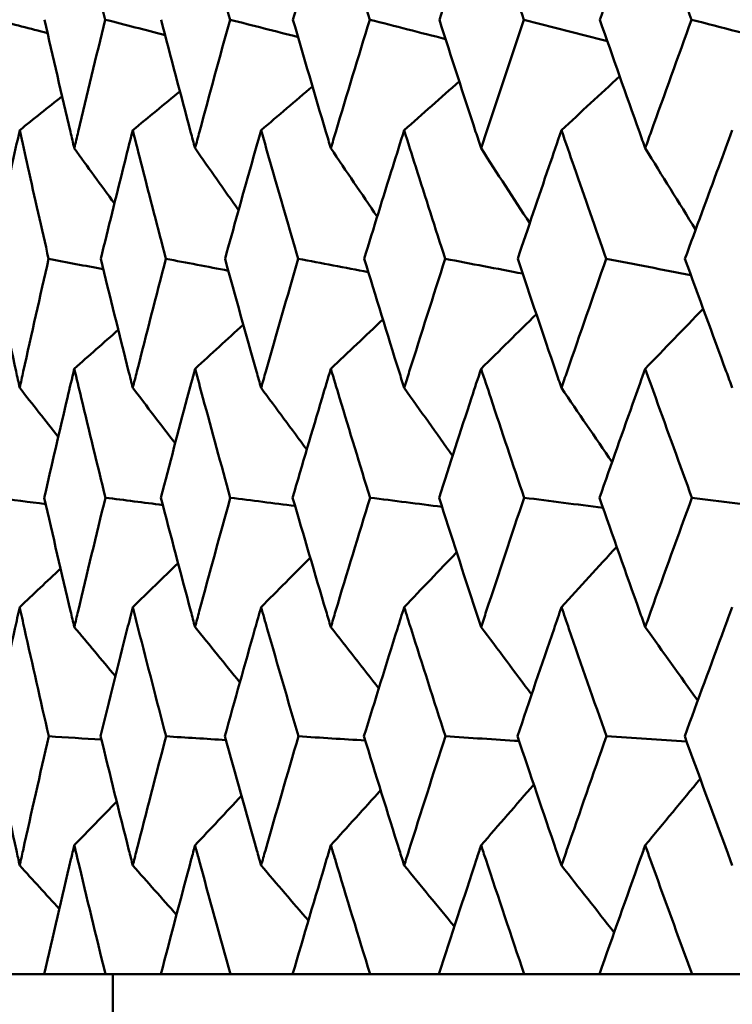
# Model space of a CAD drawing. Header units: millimetres. Extents: x 172 to 1631, y 500 to 2693.
# Tile 197 of 218: x 915.8 to 919.1, y 730.56 to 735.12. Entities that reach past the tile are written whole.
import ezdxf

# ---------------------------------------------------------------- set-up
doc = ezdxf.new("R2010")
doc.units = ezdxf.units.MM
doc.header["$LTSCALE"] = 10
doc.layers.add('Widoczne (ISO)', color=7, linetype='Continuous', lineweight=50)

msp = doc.modelspace()

# ---------------------------------------------------------------- linework, layer by layer
at = {"layer": 'Widoczne (ISO)'}
for p, q in [((915.9157, 730.6986), (915.6925, 730.6986)), ((915.9157, 730.6986), (916.1998, 730.6986)), ((916.4558, 730.6986), (916.1998, 730.6986)), ((916.2343, 729.6986), (916.2343, 730.6986)), ((916.4558, 730.6986), (916.7783, 730.6986)), ((917.0662, 730.6986), (916.7783, 730.6986)), ((917.0662, 730.6986), (917.4257, 730.6986)), ((917.7442, 730.6986), (917.4257, 730.6986)), ((917.7442, 730.6986), (918.1395, 730.6986)), ((918.4874, 730.6986), (918.1395, 730.6986)), ((918.4874, 730.6986), (918.9167, 730.6986)), ((919.2927, 730.6986), (918.9167, 730.6986))]:
    msp.add_line(p, q, dxfattribs=at)
msp.add_circle((934.2343, 768.6986), 50, dxfattribs=at)
for points, knots in [([(916.1982, 735.1207), (916.1663, 735.2504), (916.1348, 735.3801), (916.0874, 735.5775), (916.0712, 735.6452), (916.0551, 735.7129)], [0.01681985, 0.01681985, 0.01681985, 0.01681985, 0.06159108, 0.06159108, 0.08495433, 0.08495433, 0.08495433, 0.08495433]), ([(916.7765, 735.1207), (916.7405, 735.2504), (916.7048, 735.3801), (916.6511, 735.5775), (916.6328, 735.6452), (916.6145, 735.7129)], [0.01681985, 0.01681985, 0.01681985, 0.01681985, 0.06159108, 0.06159108, 0.08495433, 0.08495433, 0.08495433, 0.08495433]), ([(917.2435, 735.7129), (917.2232, 735.6452), (917.2029, 735.5776), (917.1442, 735.3802), (917.106, 735.2504), (917.0681, 735.1207)], [0.03825175, 0.03825175, 0.03825175, 0.03825175, 0.06160817, 0.06160817, 0.10638617, 0.10638617, 0.10638617, 0.10638617]), ([(917.4237, 735.1207), (917.3837, 735.2504), (917.344, 735.3801), (917.2842, 735.5775), (917.2638, 735.6452), (917.2435, 735.7129)], [0.01681985, 0.01681985, 0.01681985, 0.01681985, 0.06159108, 0.06159108, 0.08495433, 0.08495433, 0.08495433, 0.08495433]), ([(917.9395, 735.7129), (917.9171, 735.6452), (917.8949, 735.5776), (917.8303, 735.3802), (917.7882, 735.2504), (917.7464, 735.1207)], [0.03825175, 0.03825175, 0.03825175, 0.03825175, 0.06160817, 0.06160817, 0.10638617, 0.10638617, 0.10638617, 0.10638617]), ([(918.1372, 735.1207), (918.0934, 735.2504), (918.0499, 735.3801), (917.9843, 735.5775), (917.9618, 735.6452), (917.9395, 735.7129)], [0.01681985, 0.01681985, 0.01681985, 0.01681985, 0.06159108, 0.06159108, 0.08495433, 0.08495433, 0.08495433, 0.08495433]), ([(918.6998, 735.7129), (918.6755, 735.6452), (918.6514, 735.5776), (918.5811, 735.3802), (918.5352, 735.2504), (918.4897, 735.1207)], [0.03825175, 0.03825175, 0.03825175, 0.03825175, 0.06160817, 0.06160817, 0.10638617, 0.10638617, 0.10638617, 0.10638617]), ([(918.9143, 735.1207), (918.8668, 735.2504), (918.8197, 735.3801), (918.7484, 735.5775), (918.7241, 735.6452), (918.6998, 735.7129)], [0.01681985, 0.01681985, 0.01681985, 0.01681985, 0.06159108, 0.06159108, 0.08495433, 0.08495433, 0.08495433, 0.08495433]), ([(915.9172, 735.1207), (915.9565, 734.9477), (915.9964, 734.7747), (916.0431, 734.5761), (916.0491, 734.5505), (916.0551, 734.5249)], [0.02053386, 0.02053386, 0.02053386, 0.02053386, 0.08016461, 0.08016461, 0.08898694, 0.08898694, 0.08898694, 0.08898694]), ([(916.0551, 734.5249), (916.0611, 734.5504), (916.0672, 734.576), (916.1142, 734.7746), (916.1559, 734.9476), (916.1982, 735.1207)], [0.07138254, 0.07138254, 0.07138254, 0.07138254, 0.08018544, 0.08018544, 0.13983561, 0.13983561, 0.13983561, 0.13983561]), ([(916.4576, 735.1207), (916.5024, 734.9477), (916.5479, 734.7747), (916.6008, 734.5761), (916.6077, 734.5505), (916.6145, 734.5249)], [0.02053386, 0.02053386, 0.02053386, 0.02053386, 0.08016461, 0.08016461, 0.08898694, 0.08898694, 0.08898694, 0.08898694]), ([(916.6145, 734.5249), (916.6214, 734.5504), (916.6282, 734.576), (916.6816, 734.7746), (916.7287, 734.9476), (916.7765, 735.1207)], [0.07138254, 0.07138254, 0.07138254, 0.07138254, 0.08018544, 0.08018544, 0.13983561, 0.13983561, 0.13983561, 0.13983561]), ([(917.0681, 735.1207), (917.1183, 734.9477), (917.1691, 734.7747), (917.2282, 734.5761), (917.2358, 734.5505), (917.2435, 734.5249)], [0.02053386, 0.02053386, 0.02053386, 0.02053386, 0.08016461, 0.08016461, 0.08898694, 0.08898694, 0.08898694, 0.08898694]), ([(917.2435, 734.5249), (917.2511, 734.5504), (917.2587, 734.576), (917.3182, 734.7746), (917.3706, 734.9476), (917.4237, 735.1207)], [0.07138254, 0.07138254, 0.07138254, 0.07138254, 0.08018544, 0.08018544, 0.13983561, 0.13983561, 0.13983561, 0.13983561]), ([(917.7464, 735.1207), (917.8018, 734.9477), (917.8577, 734.7747), (917.9227, 734.5761), (917.9311, 734.5505), (917.9395, 734.5249)], [0.02053386, 0.02053386, 0.02053386, 0.02053386, 0.08016461, 0.08016461, 0.08898694, 0.08898694, 0.08898694, 0.08898694]), ([(917.9395, 734.5249), (917.9479, 734.5504), (917.9562, 734.576), (918.0216, 734.7746), (918.0791, 734.9476), (918.1372, 735.1207)], [0.07138254, 0.07138254, 0.07138254, 0.07138254, 0.08018544, 0.08018544, 0.13983561, 0.13983561, 0.13983561, 0.13983561]), ([(918.4897, 735.1207), (918.5501, 734.9477), (918.611, 734.7747), (918.6816, 734.5761), (918.6907, 734.5505), (918.6998, 734.5249)], [0.02053386, 0.02053386, 0.02053386, 0.02053386, 0.08016461, 0.08016461, 0.08898694, 0.08898694, 0.08898694, 0.08898694]), ([(918.6998, 734.5249), (918.7089, 734.5504), (918.718, 734.576), (918.789, 734.7746), (918.8513, 734.9476), (918.9143, 735.1207)], [0.07138254, 0.07138254, 0.07138254, 0.07138254, 0.08018544, 0.08018544, 0.13983561, 0.13983561, 0.13983561, 0.13983561]), ([(915.8022, 734.6087), (915.7897, 734.5522), (915.7773, 734.4957), (915.734, 734.2972), (915.7035, 734.1552), (915.6734, 734.0132)], [0.04208868, 0.04208868, 0.04208868, 0.04208868, 0.06158988, 0.06158988, 0.11059803, 0.11059803, 0.11059803, 0.11059803]), ([(915.9363, 734.0132), (915.9037, 734.1552), (915.8715, 734.2971), (915.8272, 734.4956), (915.8147, 734.5522), (915.8022, 734.6087)], [0.01259731, 0.01259731, 0.01259731, 0.01259731, 0.06159863, 0.06159863, 0.08110666, 0.08110666, 0.08110666, 0.08110666]), ([(916.326, 734.6087), (916.3117, 734.5522), (916.2974, 734.4957), (916.2477, 734.2972), (916.2125, 734.1552), (916.1778, 734.0132)], [0.04208868, 0.04208868, 0.04208868, 0.04208868, 0.06158988, 0.06158988, 0.11059803, 0.11059803, 0.11059803, 0.11059803]), ([(916.4794, 734.0132), (916.4422, 734.1552), (916.4054, 734.2971), (916.3547, 734.4956), (916.3403, 734.5522), (916.326, 734.6087)], [0.01259731, 0.01259731, 0.01259731, 0.01259731, 0.06159863, 0.06159863, 0.08110666, 0.08110666, 0.08110666, 0.08110666]), ([(916.9205, 734.6087), (916.9044, 734.5522), (916.8884, 734.4957), (916.8323, 734.2972), (916.7926, 734.1552), (916.7534, 734.0132)], [0.04208868, 0.04208868, 0.04208868, 0.04208868, 0.06158988, 0.06158988, 0.11059803, 0.11059803, 0.11059803, 0.11059803]), ([(917.0925, 734.0132), (917.0509, 734.1552), (917.0097, 734.2971), (916.9527, 734.4956), (916.9366, 734.5522), (916.9205, 734.6087)], [0.01259731, 0.01259731, 0.01259731, 0.01259731, 0.06159863, 0.06159863, 0.08110666, 0.08110666, 0.08110666, 0.08110666]), ([(917.5833, 734.6087), (917.5655, 734.5522), (917.5477, 734.4957), (917.4856, 734.2972), (917.4416, 734.1552), (917.398, 734.0132)], [0.04208868, 0.04208868, 0.04208868, 0.04208868, 0.06158988, 0.06158988, 0.11059803, 0.11059803, 0.11059803, 0.11059803]), ([(917.7733, 734.0132), (917.7274, 734.1552), (917.6819, 734.2971), (917.6189, 734.4956), (917.6011, 734.5522), (917.5833, 734.6087)], [0.01259731, 0.01259731, 0.01259731, 0.01259731, 0.06159863, 0.06159863, 0.08110666, 0.08110666, 0.08110666, 0.08110666]), ([(918.3118, 734.6087), (918.2923, 734.5522), (918.2729, 734.4957), (918.2051, 734.2972), (918.1569, 734.1552), (918.1091, 734.0132)], [0.04208868, 0.04208868, 0.04208868, 0.04208868, 0.06158988, 0.06158988, 0.11059803, 0.11059803, 0.11059803, 0.11059803]), ([(918.519, 734.0132), (918.4691, 734.1552), (918.4195, 734.2971), (918.3507, 734.4956), (918.3312, 734.5522), (918.3118, 734.6087)], [0.01259731, 0.01259731, 0.01259731, 0.01259731, 0.06159863, 0.06159863, 0.08110666, 0.08110666, 0.08110666, 0.08110666]), ([(919.1031, 734.6087), (919.0821, 734.5522), (919.0612, 734.4957), (918.9877, 734.2972), (918.9356, 734.1552), (918.8838, 734.0132)], [0.04208868, 0.04208868, 0.04208868, 0.04208868, 0.06158988, 0.06158988, 0.11059803, 0.11059803, 0.11059803, 0.11059803]), ([(915.6734, 734.0132), (915.7101, 733.8391), (915.7475, 733.6651), (915.7911, 733.4658), (915.7966, 733.4405), (915.8022, 733.4152)], [0.01556037, 0.01556037, 0.01556037, 0.01556037, 0.07555527, 0.07555527, 0.08428623, 0.08428623, 0.08428623, 0.08428623]), ([(915.8022, 733.4152), (915.8078, 733.4404), (915.8133, 733.4657), (915.8574, 733.665), (915.8965, 733.8391), (915.9363, 734.0132)], [0.06686277, 0.06686277, 0.06686277, 0.06686277, 0.07557848, 0.07557848, 0.13558897, 0.13558897, 0.13558897, 0.13558897]), ([(916.1778, 734.0132), (916.2201, 733.8391), (916.2632, 733.6651), (916.3132, 733.4658), (916.3196, 733.4405), (916.326, 733.4152)], [0.01556037, 0.01556037, 0.01556037, 0.01556037, 0.07555527, 0.07555527, 0.08428623, 0.08428623, 0.08428623, 0.08428623]), ([(916.326, 733.4152), (916.3324, 733.4404), (916.3388, 733.4657), (916.3893, 733.665), (916.434, 733.8391), (916.4794, 734.0132)], [0.06686277, 0.06686277, 0.06686277, 0.06686277, 0.07557848, 0.07557848, 0.13558897, 0.13558897, 0.13558897, 0.13558897]), ([(916.7534, 734.0132), (916.8013, 733.8391), (916.8498, 733.6651), (916.9061, 733.4658), (916.9133, 733.4405), (916.9205, 733.4152)], [0.01556037, 0.01556037, 0.01556037, 0.01556037, 0.07555527, 0.07555527, 0.08428623, 0.08428623, 0.08428623, 0.08428623]), ([(916.9205, 733.4152), (916.9276, 733.4404), (916.9348, 733.4657), (916.9916, 733.665), (917.0417, 733.8391), (917.0925, 734.0132)], [0.06686277, 0.06686277, 0.06686277, 0.06686277, 0.07557848, 0.07557848, 0.13558897, 0.13558897, 0.13558897, 0.13558897]), ([(917.398, 734.0132), (917.4512, 733.8391), (917.505, 733.6651), (917.5674, 733.4658), (917.5753, 733.4405), (917.5833, 733.4152)], [0.01556037, 0.01556037, 0.01556037, 0.01556037, 0.07555527, 0.07555527, 0.08428623, 0.08428623, 0.08428623, 0.08428623]), ([(917.5833, 733.4152), (917.5912, 733.4404), (917.5991, 733.4657), (917.6619, 733.665), (917.7173, 733.8391), (917.7733, 734.0132)], [0.06686277, 0.06686277, 0.06686277, 0.06686277, 0.07557848, 0.07557848, 0.13558897, 0.13558897, 0.13558897, 0.13558897]), ([(918.1091, 734.0132), (918.1674, 733.8391), (918.2263, 733.6651), (918.2944, 733.4658), (918.3031, 733.4405), (918.3118, 733.4152)], [0.01556037, 0.01556037, 0.01556037, 0.01556037, 0.07555527, 0.07555527, 0.08428623, 0.08428623, 0.08428623, 0.08428623]), ([(918.3118, 733.4152), (918.3204, 733.4404), (918.3291, 733.4657), (918.3977, 733.665), (918.4581, 733.8391), (918.519, 734.0132)], [0.06686277, 0.06686277, 0.06686277, 0.06686277, 0.07557848, 0.07557848, 0.13558897, 0.13558897, 0.13558897, 0.13558897]), ([(918.8838, 734.0132), (918.947, 733.8391), (919.0107, 733.6651), (919.0844, 733.4658), (919.0937, 733.4405), (919.1031, 733.4152)], [0.01556037, 0.01556037, 0.01556037, 0.01556037, 0.07555527, 0.07555527, 0.08428623, 0.08428623, 0.08428623, 0.08428623]), ([(916.0551, 733.5039), (916.0444, 733.4588), (916.0338, 733.4137), (915.9869, 733.2145), (915.9512, 733.0604), (915.9161, 732.9064)], [0.04598621, 0.04598621, 0.04598621, 0.04598621, 0.06155279, 0.06155279, 0.11473062, 0.11473062, 0.11473062, 0.11473062]), ([(916.1994, 732.9064), (916.1616, 733.0604), (916.1242, 733.2145), (916.0766, 733.4137), (916.0658, 733.4588), (916.0551, 733.5039)], [0.00838421, 0.00838421, 0.00838421, 0.00838421, 0.06155515, 0.06155515, 0.07712864, 0.07712864, 0.07712864, 0.07712864]), ([(916.6145, 733.5039), (916.6024, 733.4588), (916.5903, 733.4137), (916.5371, 733.2145), (916.4964, 733.0604), (916.4563, 732.9064)], [0.04598621, 0.04598621, 0.04598621, 0.04598621, 0.06155279, 0.06155279, 0.11473062, 0.11473062, 0.11473062, 0.11473062]), ([(916.7779, 732.9064), (916.7351, 733.0604), (916.6928, 733.2145), (916.6389, 733.4137), (916.6267, 733.4588), (916.6145, 733.5039)], [0.00838421, 0.00838421, 0.00838421, 0.00838421, 0.06155515, 0.06155515, 0.07712864, 0.07712864, 0.07712864, 0.07712864]), ([(917.2435, 733.5039), (917.2299, 733.4588), (917.2165, 733.4137), (917.1571, 733.2145), (917.1116, 733.0604), (917.0666, 732.9064)], [0.04598621, 0.04598621, 0.04598621, 0.04598621, 0.06155279, 0.06155279, 0.11473062, 0.11473062, 0.11473062, 0.11473062]), ([(917.4252, 732.9064), (917.3777, 733.0604), (917.3307, 733.2145), (917.2706, 733.4137), (917.257, 733.4588), (917.2435, 733.5039)], [0.00838421, 0.00838421, 0.00838421, 0.00838421, 0.06155515, 0.06155515, 0.07712864, 0.07712864, 0.07712864, 0.07712864]), ([(917.9395, 733.5039), (917.9246, 733.4588), (917.9098, 733.4137), (917.8444, 733.2145), (917.7944, 733.0604), (917.7448, 732.9064)], [0.04598621, 0.04598621, 0.04598621, 0.04598621, 0.06155279, 0.06155279, 0.11473062, 0.11473062, 0.11473062, 0.11473062]), ([(918.1389, 732.9064), (918.0869, 733.0604), (918.0353, 733.2145), (917.9693, 733.4137), (917.9544, 733.4588), (917.9395, 733.5039)], [0.00838421, 0.00838421, 0.00838421, 0.00838421, 0.06155515, 0.06155515, 0.07712864, 0.07712864, 0.07712864, 0.07712864]), ([(918.6998, 733.5039), (918.6836, 733.4588), (918.6675, 733.4137), (918.5965, 733.2145), (918.542, 733.0604), (918.488, 732.9064)], [0.04598621, 0.04598621, 0.04598621, 0.04598621, 0.06155279, 0.06155279, 0.11473062, 0.11473062, 0.11473062, 0.11473062]), ([(918.9161, 732.9064), (918.8597, 733.0604), (918.8038, 733.2145), (918.7322, 733.4137), (918.716, 733.4588), (918.6998, 733.5039)], [0.00838421, 0.00838421, 0.00838421, 0.00838421, 0.06155515, 0.06155515, 0.07712864, 0.07712864, 0.07712864, 0.07712864]), ([(915.9161, 732.9064), (915.9559, 732.7312), (915.9965, 732.5561), (916.0435, 732.3565), (916.0493, 732.332), (916.0551, 732.3075)], [0.01044349, 0.01044349, 0.01044349, 0.01044349, 0.07085106, 0.07085106, 0.07930241, 0.07930241, 0.07930241, 0.07930241]), ([(916.0551, 732.3075), (916.0609, 732.332), (916.0667, 732.3564), (916.1142, 732.556), (916.1565, 732.7312), (916.1994, 732.9064)], [0.06241522, 0.06241522, 0.06241522, 0.06241522, 0.0708546, 0.0708546, 0.13127416, 0.13127416, 0.13127416, 0.13127416]), ([(916.4563, 732.9064), (916.5018, 732.7312), (916.548, 732.5561), (916.6014, 732.3565), (916.608, 732.332), (916.6145, 732.3075)], [0.01044349, 0.01044349, 0.01044349, 0.01044349, 0.07085106, 0.07085106, 0.07930241, 0.07930241, 0.07930241, 0.07930241]), ([(916.6145, 732.3075), (916.6211, 732.332), (916.6277, 732.3564), (916.6815, 732.556), (916.7294, 732.7312), (916.7779, 732.9064)], [0.06241522, 0.06241522, 0.06241522, 0.06241522, 0.0708546, 0.0708546, 0.13127416, 0.13127416, 0.13127416, 0.13127416]), ([(917.0666, 732.9064), (917.1176, 732.7312), (917.1692, 732.5561), (917.2288, 732.3565), (917.2361, 732.332), (917.2435, 732.3075)], [0.01044349, 0.01044349, 0.01044349, 0.01044349, 0.07085106, 0.07085106, 0.07930241, 0.07930241, 0.07930241, 0.07930241]), ([(917.2435, 732.3075), (917.2508, 732.332), (917.2581, 732.3564), (917.3181, 732.556), (917.3714, 732.7312), (917.4252, 732.9064)], [0.06241522, 0.06241522, 0.06241522, 0.06241522, 0.0708546, 0.0708546, 0.13127416, 0.13127416, 0.13127416, 0.13127416]), ([(917.7448, 732.9064), (917.801, 732.7312), (917.8578, 732.5561), (917.9234, 732.3565), (917.9314, 732.332), (917.9395, 732.3075)], [0.01044349, 0.01044349, 0.01044349, 0.01044349, 0.07085106, 0.07085106, 0.07930241, 0.07930241, 0.07930241, 0.07930241]), ([(917.9395, 732.3075), (917.9475, 732.332), (917.9556, 732.3564), (918.0215, 732.556), (918.0799, 732.7312), (918.1389, 732.9064)], [0.06241522, 0.06241522, 0.06241522, 0.06241522, 0.0708546, 0.0708546, 0.13127416, 0.13127416, 0.13127416, 0.13127416]), ([(918.488, 732.9064), (918.5492, 732.7312), (918.6111, 732.5561), (918.6823, 732.3565), (918.691, 732.332), (918.6998, 732.3075)], [0.01044349, 0.01044349, 0.01044349, 0.01044349, 0.07085106, 0.07085106, 0.07930241, 0.07930241, 0.07930241, 0.07930241]), ([(918.6998, 732.3075), (918.7085, 732.332), (918.7173, 732.3564), (918.7889, 732.556), (918.8522, 732.7312), (918.9161, 732.9064)], [0.06241522, 0.06241522, 0.06241522, 0.06241522, 0.0708546, 0.0708546, 0.13127416, 0.13127416, 0.13127416, 0.13127416]), ([(915.8022, 732.3995), (915.7948, 732.366), (915.7874, 732.3326), (915.7437, 732.1332), (915.7079, 731.9672), (915.6727, 731.8012)], [0.04993807, 0.04993807, 0.04993807, 0.04993807, 0.0614821, 0.0614821, 0.11877783, 0.11877783, 0.11877783, 0.11877783]), ([(915.9371, 731.8012), (915.8989, 731.9672), (915.8614, 732.1331), (915.817, 732.3325), (915.8096, 732.366), (915.8022, 732.3995)], [0.00418374, 0.00418374, 0.00418374, 0.00418374, 0.06147247, 0.06147247, 0.07302352, 0.07302352, 0.07302352, 0.07302352]), ([(916.326, 732.3995), (916.3175, 732.366), (916.3091, 732.3326), (916.2588, 732.1332), (916.2176, 731.9672), (916.177, 731.8012)], [0.04993807, 0.04993807, 0.04993807, 0.04993807, 0.0614821, 0.0614821, 0.11877783, 0.11877783, 0.11877783, 0.11877783]), ([(916.4802, 731.8012), (916.4367, 731.9672), (916.3938, 732.1331), (916.343, 732.3325), (916.3345, 732.366), (916.326, 732.3995)], [0.00418374, 0.00418374, 0.00418374, 0.00418374, 0.06147247, 0.06147247, 0.07302352, 0.07302352, 0.07302352, 0.07302352]), ([(916.9205, 732.3995), (916.9109, 732.366), (916.9014, 732.3326), (916.8449, 732.1332), (916.7984, 731.9672), (916.7525, 731.8012)], [0.04993807, 0.04993807, 0.04993807, 0.04993807, 0.0614821, 0.0614821, 0.11877783, 0.11877783, 0.11877783, 0.11877783]), ([(917.0935, 731.8012), (917.0448, 731.9672), (916.9967, 732.1331), (916.9396, 732.3325), (916.93, 732.366), (916.9205, 732.3995)], [0.00418374, 0.00418374, 0.00418374, 0.00418374, 0.06147247, 0.06147247, 0.07302352, 0.07302352, 0.07302352, 0.07302352]), ([(917.5833, 732.3995), (917.5727, 732.366), (917.5622, 732.3326), (917.4996, 732.1332), (917.448, 731.9672), (917.397, 731.8012)], [0.04993807, 0.04993807, 0.04993807, 0.04993807, 0.0614821, 0.0614821, 0.11877783, 0.11877783, 0.11877783, 0.11877783]), ([(917.7743, 731.8012), (917.7207, 731.9672), (917.6675, 732.1331), (917.6044, 732.3325), (917.5938, 732.366), (917.5833, 732.3995)], [0.00418374, 0.00418374, 0.00418374, 0.00418374, 0.06147247, 0.06147247, 0.07302352, 0.07302352, 0.07302352, 0.07302352]), ([(918.3118, 732.3995), (918.3003, 732.366), (918.2888, 732.3326), (918.2203, 732.1332), (918.1639, 731.9672), (918.108, 731.8012)], [0.04993807, 0.04993807, 0.04993807, 0.04993807, 0.0614821, 0.0614821, 0.11877783, 0.11877783, 0.11877783, 0.11877783]), ([(918.5202, 731.8012), (918.4617, 731.9672), (918.4038, 732.1331), (918.3348, 732.3325), (918.3233, 732.366), (918.3118, 732.3995)], [0.00418374, 0.00418374, 0.00418374, 0.00418374, 0.06147247, 0.06147247, 0.07302352, 0.07302352, 0.07302352, 0.07302352]), ([(919.1031, 732.3995), (919.0907, 732.366), (919.0783, 732.3326), (919.0043, 732.1332), (918.9432, 731.9672), (918.8826, 731.8012)], [0.04993807, 0.04993807, 0.04993807, 0.04993807, 0.0614821, 0.0614821, 0.11877783, 0.11877783, 0.11877783, 0.11877783]), ([(915.6727, 731.8012), (915.71, 731.625), (915.7481, 731.4487), (915.7919, 731.2493), (915.7971, 731.2261), (915.8022, 731.2028)], [0.00523804, 0.00523804, 0.00523804, 0.00523804, 0.06606705, 0.06606705, 0.07409033, 0.07409033, 0.07409033, 0.07409033]), ([(915.8022, 731.2028), (915.8073, 731.226), (915.8125, 731.2493), (915.8568, 731.4487), (915.8966, 731.6249), (915.9371, 731.8012)], [0.05804162, 0.05804162, 0.05804162, 0.05804162, 0.06605559, 0.06605559, 0.12689392, 0.12689392, 0.12689392, 0.12689392]), ([(916.177, 731.8012), (916.22, 731.625), (916.2638, 731.4487), (916.3142, 731.2493), (916.3201, 731.2261), (916.326, 731.2028)], [0.00523804, 0.00523804, 0.00523804, 0.00523804, 0.06606705, 0.06606705, 0.07409033, 0.07409033, 0.07409033, 0.07409033]), ([(916.326, 731.2028), (916.3319, 731.226), (916.3378, 731.2493), (916.3886, 731.4487), (916.4341, 731.6249), (916.4802, 731.8012)], [0.05804162, 0.05804162, 0.05804162, 0.05804162, 0.06605559, 0.06605559, 0.12689392, 0.12689392, 0.12689392, 0.12689392]), ([(916.7525, 731.8012), (916.8012, 731.625), (916.8506, 731.4487), (916.9072, 731.2493), (916.9138, 731.2261), (916.9205, 731.2028)], [0.00523804, 0.00523804, 0.00523804, 0.00523804, 0.06606705, 0.06606705, 0.07409033, 0.07409033, 0.07409033, 0.07409033]), ([(916.9205, 731.2028), (916.9271, 731.226), (916.9337, 731.2493), (916.9908, 731.4487), (917.0418, 731.6249), (917.0935, 731.8012)], [0.05804162, 0.05804162, 0.05804162, 0.05804162, 0.06605559, 0.06605559, 0.12689392, 0.12689392, 0.12689392, 0.12689392]), ([(917.397, 731.8012), (917.4511, 731.625), (917.5059, 731.4487), (917.5686, 731.2493), (917.5759, 731.2261), (917.5833, 731.2028)], [0.00523804, 0.00523804, 0.00523804, 0.00523804, 0.06606705, 0.06606705, 0.07409033, 0.07409033, 0.07409033, 0.07409033]), ([(917.5833, 731.2028), (917.5906, 731.226), (917.5979, 731.2493), (917.661, 731.4487), (917.7174, 731.6249), (917.7743, 731.8012)], [0.05804162, 0.05804162, 0.05804162, 0.05804162, 0.06605559, 0.06605559, 0.12689392, 0.12689392, 0.12689392, 0.12689392]), ([(918.108, 731.8012), (918.1673, 731.625), (918.2272, 731.4487), (918.2958, 731.2493), (918.3038, 731.2261), (918.3118, 731.2028)], [0.00523804, 0.00523804, 0.00523804, 0.00523804, 0.06606705, 0.06606705, 0.07409033, 0.07409033, 0.07409033, 0.07409033]), ([(918.3118, 731.2028), (918.3198, 731.226), (918.3278, 731.2493), (918.3967, 731.4487), (918.4582, 731.6249), (918.5202, 731.8012)], [0.05804162, 0.05804162, 0.05804162, 0.05804162, 0.06605559, 0.06605559, 0.12689392, 0.12689392, 0.12689392, 0.12689392]), ([(918.8826, 731.8012), (918.9469, 731.625), (919.0117, 731.4487), (919.0858, 731.2493), (919.0945, 731.2261), (919.1031, 731.2028)], [0.00523804, 0.00523804, 0.00523804, 0.00523804, 0.06606705, 0.06606705, 0.07409033, 0.07409033, 0.07409033, 0.07409033]), ([(916.0551, 731.2962), (916.05, 731.2747), (916.0449, 731.2531), (915.9977, 731.0539), (915.9564, 730.8763), (915.9157, 730.6986)], [0.05393723, 0.05393723, 0.05393723, 0.05393723, 0.06137399, 0.06137399, 0.12273355, 0.12273355, 0.12273355, 0.12273355]), ([(916.1998, 730.6986), (916.156, 730.8762), (916.1129, 731.0539), (916.0654, 731.2531), (916.0602, 731.2747), (916.0551, 731.2962)], [0, 0, 0, 0, 0.06135239, 0.06135239, 0.06879633, 0.06879633, 0.06879633, 0.06879633]), ([(916.6145, 731.2962), (916.6087, 731.2747), (916.6029, 731.2531), (916.5494, 731.0539), (916.5023, 730.8763), (916.4558, 730.6986)], [0.05393723, 0.05393723, 0.05393723, 0.05393723, 0.06137399, 0.06137399, 0.12273355, 0.12273355, 0.12273355, 0.12273355]), ([(916.7783, 730.6986), (916.7289, 730.8762), (916.6801, 731.0539), (916.6262, 731.2531), (916.6203, 731.2747), (916.6145, 731.2962)], [0, 0, 0, 0, 0.06135239, 0.06135239, 0.06879633, 0.06879633, 0.06879633, 0.06879633]), ([(917.2435, 731.2962), (917.237, 731.2747), (917.2305, 731.2531), (917.1708, 731.0539), (917.1182, 730.8763), (917.0662, 730.6986)], [0.05393723, 0.05393723, 0.05393723, 0.05393723, 0.06137399, 0.06137399, 0.12273355, 0.12273355, 0.12273355, 0.12273355]), ([(917.4257, 730.6986), (917.3708, 730.8762), (917.3165, 731.0539), (917.2565, 731.2531), (917.25, 731.2747), (917.2435, 731.2962)], [0, 0, 0, 0, 0.06135239, 0.06135239, 0.06879633, 0.06879633, 0.06879633, 0.06879633]), ([(917.9395, 731.2962), (917.9324, 731.2747), (917.9253, 731.2531), (917.8596, 731.0539), (917.8016, 730.8763), (917.7442, 730.6986)], [0.05393723, 0.05393723, 0.05393723, 0.05393723, 0.06137399, 0.06137399, 0.12273355, 0.12273355, 0.12273355, 0.12273355]), ([(918.1395, 730.6986), (918.0793, 730.8762), (918.0198, 731.0539), (917.9537, 731.2531), (917.9466, 731.2747), (917.9395, 731.2962)], [0, 0, 0, 0, 0.06135239, 0.06135239, 0.06879633, 0.06879633, 0.06879633, 0.06879633]), ([(918.6998, 731.2962), (918.6921, 731.2747), (918.6843, 731.2531), (918.613, 731.0539), (918.5499, 730.8763), (918.4874, 730.6986)], [0.05393723, 0.05393723, 0.05393723, 0.05393723, 0.06137399, 0.06137399, 0.12273355, 0.12273355, 0.12273355, 0.12273355]), ([(918.9167, 730.6986), (918.8515, 730.8762), (918.787, 731.0539), (918.7153, 731.2531), (918.7075, 731.2747), (918.6998, 731.2962)], [0, 0, 0, 0, 0.06135239, 0.06135239, 0.06879633, 0.06879633, 0.06879633, 0.06879633])]:
    msp.add_open_spline(points, degree=3, knots=knots, dxfattribs=at)
for points in [[(915.9313, 735.0589), (915.8512, 735.0795), (915.7712, 735.1001), (915.6911, 735.1207)], [(916.476, 735.0497), (916.3834, 735.0734), (916.2908, 735.097), (916.1982, 735.1207)], [(917.0915, 735.0404), (916.9865, 735.0672), (916.8815, 735.0939), (916.7765, 735.1207)], [(917.7752, 735.031), (917.658, 735.0609), (917.5408, 735.0908), (917.4237, 735.1207)], [(918.5245, 735.0213), (918.3954, 735.0544), (918.2663, 735.0876), (918.1372, 735.1207)], [(919.3364, 735.0113), (919.1957, 735.0478), (919.055, 735.0842), (918.9143, 735.1207)], [(917.5833, 734.6087), (917.6683, 734.6841), (917.7533, 734.7595), (917.8384, 734.8349)], [(918.3118, 734.6087), (918.4016, 734.6921), (918.4916, 734.7755), (918.5815, 734.8587)], [(916.326, 734.6087), (916.3988, 734.6687), (916.4716, 734.7288), (916.5444, 734.7887)], [(916.9205, 734.6087), (916.9998, 734.6764), (917.0791, 734.744), (917.1585, 734.8116)], [(915.8022, 734.6087), (915.8677, 734.6612), (915.9332, 734.7136), (915.9987, 734.7661)], [(916.0551, 734.5249), (916.1169, 734.4395), (916.1788, 734.3542), (916.2408, 734.269)], [(916.6145, 734.5249), (916.6816, 734.4293), (916.7487, 734.3338), (916.816, 734.2385)], [(917.2435, 734.5249), (917.3149, 734.4193), (917.3865, 734.3138), (917.4582, 734.2084)], [(917.9395, 734.5249), (918.0145, 734.4093), (918.0896, 734.2939), (918.1649, 734.1786)], [(918.6998, 734.5249), (918.7775, 734.3993), (918.8553, 734.2739), (918.9333, 734.1487)], [(916.1896, 733.9646), (916.1052, 733.9808), (916.0207, 733.997), (915.9363, 734.0132)], [(916.7686, 733.958), (916.6722, 733.9764), (916.5758, 733.9948), (916.4794, 734.0132)], [(917.417, 733.9513), (917.3088, 733.9719), (917.2007, 733.9925), (917.0925, 734.0132)], [(918.1322, 733.9444), (918.0125, 733.9673), (917.8929, 733.9903), (917.7733, 734.0132)], [(918.9113, 733.9375), (918.7806, 733.9627), (918.6498, 733.9879), (918.519, 734.0132)], [(918.6998, 733.5039), (918.7892, 733.5966), (918.8787, 733.6892), (918.9682, 733.7816)], [(917.2435, 733.5039), (917.3238, 733.58), (917.4041, 733.656), (917.4845, 733.732)], [(917.9395, 733.5039), (918.0248, 733.5882), (918.1101, 733.6724), (918.1955, 733.7565)], [(916.0551, 733.5039), (916.123, 733.564), (916.1908, 733.624), (916.2587, 733.684)], [(916.6145, 733.5039), (916.689, 733.572), (916.7635, 733.64), (916.838, 733.7079)], [(915.8022, 733.4152), (915.8617, 733.3394), (915.9213, 733.2638), (915.981, 733.1882)], [(916.326, 733.4152), (916.3914, 733.3295), (916.4569, 733.244), (916.5225, 733.1586)], [(916.9205, 733.4152), (916.9909, 733.3198), (917.0614, 733.2245), (917.1321, 733.1294)], [(917.5833, 733.4152), (917.6579, 733.3101), (917.7326, 733.2052), (917.8075, 733.1004)], [(918.3118, 733.4152), (918.3897, 733.3004), (918.4678, 733.1858), (918.546, 733.0714)], [(915.9228, 732.8769), (915.8459, 732.8867), (915.769, 732.8965), (915.6922, 732.9064)], [(916.4651, 732.8726), (916.3765, 732.8839), (916.288, 732.8951), (916.1994, 732.9064)], [(917.0777, 732.8683), (916.9778, 732.881), (916.8778, 732.8937), (916.7779, 732.9064)], [(917.7584, 732.864), (917.6473, 732.8782), (917.5363, 732.8923), (917.4252, 732.9064)], [(918.5043, 732.8597), (918.3825, 732.8752), (918.2607, 732.8908), (918.1389, 732.9064)], [(919.3126, 732.8552), (919.1804, 732.8723), (919.0483, 732.8893), (918.9161, 732.9064)], [(918.3118, 732.3995), (918.397, 732.4929), (918.4823, 732.5861), (918.5677, 732.6793)], [(917.5833, 732.3995), (917.6642, 732.4843), (917.7452, 732.569), (917.8263, 732.6537)], [(916.326, 732.3995), (916.3958, 732.4675), (916.4657, 732.5355), (916.5357, 732.6034)], [(916.9205, 732.3995), (916.9963, 732.4759), (917.0722, 732.5522), (917.1481, 732.6284)], [(915.8022, 732.3995), (915.8653, 732.4592), (915.9284, 732.5188), (915.9915, 732.5784)], [(916.0551, 732.3075), (916.1185, 732.2314), (916.182, 732.1553), (916.2456, 732.0793)], [(916.6145, 732.3075), (916.6836, 732.2219), (916.7528, 732.1364), (916.822, 732.051)], [(917.2435, 732.3075), (917.3174, 732.2125), (917.3914, 732.1177), (917.4655, 732.023)], [(917.9395, 732.3075), (918.0173, 732.2032), (918.0954, 732.099), (918.1735, 731.9949)], [(918.6998, 732.3075), (918.7808, 732.1937), (918.8619, 732.0801), (918.9432, 731.9666)], [(916.1807, 731.7857), (916.0995, 731.7909), (916.0183, 731.7961), (915.9371, 731.8012)], [(916.7573, 731.7837), (916.665, 731.7895), (916.5726, 731.7954), (916.4802, 731.8012)], [(917.403, 731.7816), (917.2998, 731.7882), (917.1966, 731.7947), (917.0935, 731.8012)], [(918.1153, 731.7796), (918.0016, 731.7868), (917.888, 731.794), (917.7743, 731.8012)], [(918.8913, 731.7775), (918.7676, 731.7854), (918.6439, 731.7933), (918.5202, 731.8012)], [(918.6998, 731.2962), (918.7847, 731.399), (918.8696, 731.5017), (918.9547, 731.6043)], [(917.2435, 731.2962), (917.3203, 731.3813), (917.3972, 731.4663), (917.4742, 731.5512)], [(917.9395, 731.2962), (918.0208, 731.3901), (918.1021, 731.4839), (918.1836, 731.5775)], [(916.0551, 731.2962), (916.1205, 731.3639), (916.186, 731.4316), (916.2515, 731.4992)], [(916.6145, 731.2962), (916.6861, 731.3726), (916.7577, 731.4489), (916.8293, 731.5252)], [(915.8022, 731.2028), (915.8633, 731.1356), (915.9245, 731.0685), (915.9857, 731.0014)], [(916.326, 731.2028), (916.3934, 731.1265), (916.4609, 731.0504), (916.5284, 730.9742)], [(916.9205, 731.2028), (916.9933, 731.1175), (917.0663, 731.0323), (917.1394, 730.9472)], [(917.5833, 731.2028), (917.6608, 731.1085), (917.7384, 731.0143), (917.8161, 730.9202)], [(918.3118, 731.2028), (918.3931, 731.0994), (918.4745, 730.9961), (918.556, 730.8929)]]:
    msp.add_open_spline(points, degree=3, dxfattribs=at)

doc.saveas('drawing.dxf')
